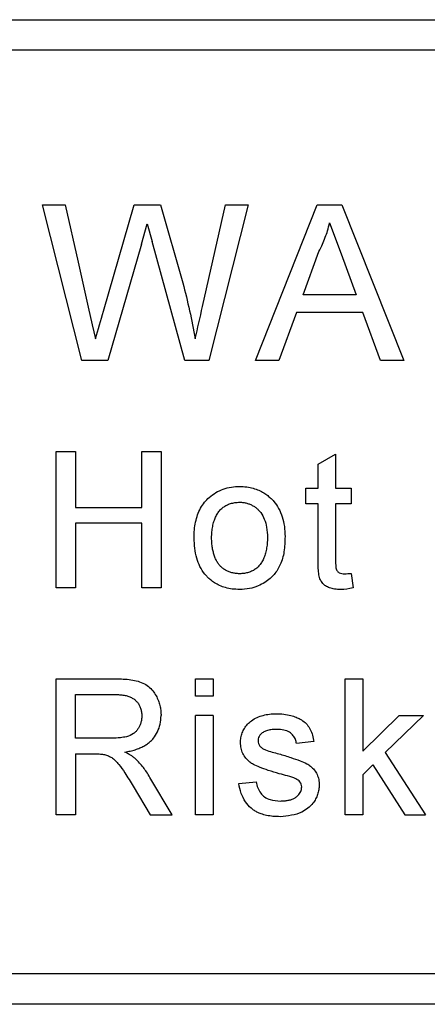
# Model space of a CAD drawing. Header units: millimetres. Extents: x 156812 to 157936, y 112087 to 113571.
# Tile 144 of 204: x 157797 to 157807, y 112824 to 112850. Entities that reach past the tile are written whole.
import ezdxf

# ---------------------------------------------------------------- set-up
doc = ezdxf.new("R2010")
doc.units = ezdxf.units.MM

msp = doc.modelspace()

# ---------------------------------------------------------------- linework, layer by layer
at = {"color": 7, "linetype": 'Continuous', "lineweight": 25}
for p, q in [((157771.864, 112849.89), (157825.831, 112849.89)), ((157798.35, 112840.89), (157797.315, 112844.999)), ((157797.315, 112844.999), (157797.914, 112844.999)), ((157798.923, 112842.194), (157799.735, 112844.999)), ((157799.735, 112844.999), (157800.432, 112844.999)), ((157800.432, 112844.999), (157801.019, 112842.94)), ((157801.536, 112842.312), (157802.143, 112844.999)), ((157802.742, 112844.999), (157801.706, 112840.89)), ((157802.143, 112844.999), (157802.742, 112844.999)), ((157802.93, 112840.89), (157804.561, 112844.999)), ((157804.561, 112844.999), (157805.215, 112844.999)), ((157805.215, 112844.999), (157806.846, 112840.89)), ((157799.926, 112843.964), (157800.081, 112844.503)), ((157800.081, 112844.503), (157800.21, 112844.03)), ((157804.888, 112844.525), (157805.19, 112843.708)), ((157799.926, 112843.964), (157799.036, 112840.89)), ((157801.069, 112840.89), (157800.21, 112844.03)), ((157804.187, 112842.628), (157804.607, 112843.766)), ((157805.19, 112843.708), (157805.589, 112842.628)), ((157805.589, 112842.628), (157804.187, 112842.628)), ((157804.012, 112842.154), (157803.545, 112840.89)), ((157805.764, 112842.154), (157804.012, 112842.154)), ((157806.232, 112840.89), (157805.764, 112842.154)), ((157799.036, 112840.89), (157798.35, 112840.89)), ((157801.706, 112840.89), (157801.069, 112840.89)), ((157803.545, 112840.89), (157802.93, 112840.89)), ((157806.846, 112840.89), (157806.232, 112840.89)), ((157797.677, 112834.89), (157797.677, 112838.485)), ((157797.677, 112838.485), (157798.184, 112838.485)), ((157798.184, 112838.485), (157798.184, 112837.01)), ((157799.936, 112837.01), (157799.936, 112838.485)), ((157799.936, 112838.485), (157800.443, 112838.485)), ((157800.443, 112838.485), (157800.443, 112834.89)), ((157804.584, 112838.157), (157805.045, 112838.419)), ((157805.045, 112838.419), (157805.045, 112837.517)), ((157804.584, 112837.517), (157804.584, 112838.157)), ((157804.261, 112837.517), (157804.584, 112837.517)), ((157804.261, 112837.102), (157804.261, 112837.517)), ((157805.045, 112837.517), (157805.46, 112837.517)), ((157805.46, 112837.517), (157805.46, 112837.102)), ((157798.184, 112837.01), (157799.936, 112837.01)), ((157804.584, 112837.102), (157804.261, 112837.102)), ((157804.584, 112835.628), (157804.584, 112837.102)), ((157805.46, 112837.102), (157805.045, 112837.102)), ((157805.045, 112837.102), (157805.045, 112835.611)), ((157799.936, 112836.595), (157798.184, 112836.595)), ((157798.184, 112836.595), (157798.184, 112834.89)), ((157799.936, 112834.89), (157799.936, 112836.595)), ((157805.46, 112835.27), (157805.506, 112834.883)), ((157798.184, 112834.89), (157797.677, 112834.89)), ((157800.443, 112834.89), (157799.936, 112834.89)), ((157797.677, 112828.89), (157797.677, 112832.485)), ((157797.677, 112832.485), (157799.238, 112832.485)), ((157801.353, 112832.024), (157801.353, 112832.485)), ((157801.353, 112832.485), (157801.814, 112832.485)), ((157801.814, 112832.485), (157801.814, 112832.024)), ((157805.301, 112828.89), (157805.301, 112832.485)), ((157805.301, 112832.485), (157805.762, 112832.485)), ((157805.762, 112832.485), (157805.762, 112830.578)), ((157798.184, 112832.07), (157799.256, 112832.07)), ((157798.184, 112830.918), (157798.184, 112832.07)), ((157801.814, 112832.024), (157801.353, 112832.024)), ((157801.353, 112828.89), (157801.353, 112831.517)), ((157801.814, 112831.517), (157801.353, 112831.517)), ((157801.814, 112831.517), (157801.814, 112828.89)), ((157805.762, 112830.578), (157806.726, 112831.517)), ((157807.368, 112831.517), (157806.358, 112830.535)), ((157806.726, 112831.517), (157807.368, 112831.517)), ((157799.147, 112830.918), (157798.184, 112830.918)), ((157804.476, 112830.826), (157804.015, 112830.78)), ((157798.184, 112830.503), (157798.704, 112830.503)), ((157798.184, 112830.503), (157798.184, 112828.89)), ((157806.358, 112830.535), (157807.414, 112828.89)), ((157805.762, 112829.953), (157806.026, 112830.211)), ((157806.026, 112830.211), (157806.875, 112828.89)), ((157800.738, 112828.89), (157800.148, 112829.882)), ((157805.762, 112829.953), (157805.762, 112828.89)), ((157799.709, 112829.649), (157800.157, 112828.89)), ((157802.493, 112829.719), (157802.954, 112829.765)), ((157798.184, 112828.89), (157797.677, 112828.89)), ((157800.157, 112828.89), (157800.738, 112828.89)), ((157801.814, 112828.89), (157801.353, 112828.89)), ((157805.762, 112828.89), (157805.301, 112828.89)), ((157806.875, 112828.89), (157807.414, 112828.89)), ((157825.831, 112823.89), (157771.864, 112823.89))]:
    msp.add_line(p, q, dxfattribs=at)
at = {"color": 7, "linetype": 'Continuous', "lineweight": 25, "flags": 128}
for points in [[(157771.836, 112849.09), (157802.057, 112849.09), (157825.803, 112849.09)], [(157797.914, 112844.999), (157798.255, 112843.486), (157798.524, 112842.296)], [(157798.524, 112842.296), (157798.629, 112841.83), (157798.711, 112841.464)], [(157825.803, 112824.69), (157795.581, 112824.69), (157771.836, 112824.69)]]:
    msp.add_lwpolyline(points, dxfattribs=at)
at = {"color": 7, "linetype": 'Continuous', "lineweight": 25}
for points, knots in [([(157804.607, 112843.766), (157804.64, 112843.832), (157804.7, 112843.955), (157804.776, 112844.14), (157804.838, 112844.327), (157804.871, 112844.456), (157804.888, 112844.525)], [0, 0, 0, 0, 0.2711174, 0.5090759, 0.7367997, 1, 1, 1, 1]), ([(157801.019, 112842.94), (157801.081, 112842.696), (157801.141, 112842.451), (157801.25, 112841.959), (157801.299, 112841.712), (157801.345, 112841.464)], [0, 0, 0, 0, 0.5, 0.5, 1, 1, 1, 1]), ([(157801.71, 112837.274), (157801.767, 112837.321), (157801.824, 112837.366), (157801.95, 112837.439), (157802.083, 112837.5), (157802.225, 112837.536), (157802.369, 112837.559), (157802.442, 112837.562), (157802.515, 112837.563)], [0, 0, 0, 0, 0.25, 0.25, 0.5, 0.75, 0.75, 1, 1, 1, 1]), ([(157802.515, 112837.563), (157802.578, 112837.561), (157802.699, 112837.557), (157802.87, 112837.522), (157803.02, 112837.468), (157803.149, 112837.401), (157803.256, 112837.326), (157803.343, 112837.249), (157803.445, 112837.141), (157803.553, 112836.983), (157803.648, 112836.759), (157803.704, 112836.507), (157803.709, 112836.331), (157803.712, 112836.24)], [0, 0, 0, 0, 0.093633, 0.180094, 0.259293, 0.331302, 0.396305, 0.453807, 0.504324, 0.617651, 0.737565, 0.865142, 1, 1, 1, 1]), ([(157801.315, 112836.203), (157801.317, 112836.275), (157801.32, 112836.416), (157801.349, 112836.621), (157801.402, 112836.815), (157801.48, 112836.991), (157801.58, 112837.148), (157801.668, 112837.233), (157801.71, 112837.274)], [0, 0, 0, 0, 0.182303, 0.35865, 0.528115, 0.690909, 0.848518, 1, 1, 1, 1]), ([(157801.776, 112836.205), (157801.778, 112836.258), (157801.782, 112836.361), (157801.803, 112836.507), (157801.835, 112836.639), (157801.879, 112836.756), (157801.934, 112836.858), (157802.002, 112836.945), (157802.082, 112837.017), (157802.174, 112837.074), (157802.278, 112837.115), (157802.392, 112837.141), (157802.473, 112837.146), (157802.515, 112837.148)], [0, 0, 0, 0, 0.118725, 0.227308, 0.326681, 0.418062, 0.503008, 0.583453, 0.661668, 0.740114, 0.821234, 0.907241, 1, 1, 1, 1]), ([(157802.515, 112837.148), (157802.547, 112837.147), (157802.61, 112837.143), (157802.702, 112837.124), (157802.788, 112837.096), (157802.868, 112837.056), (157802.942, 112837.006), (157803.01, 112836.945), (157803.095, 112836.85), (157803.179, 112836.697), (157803.237, 112836.473), (157803.246, 112836.308), (157803.251, 112836.219)], [0, 0, 0, 0, 0.07289, 0.142568, 0.210077, 0.276567, 0.343236, 0.411277, 0.481809, 0.628747, 0.79895, 1, 1, 1, 1]), ([(157802.515, 112834.844), (157802.449, 112834.846), (157802.323, 112834.85), (157802.146, 112834.887), (157801.99, 112834.943), (157801.859, 112835.014), (157801.752, 112835.092), (157801.666, 112835.17), (157801.514, 112835.34), (157801.344, 112835.684), (157801.325, 112836.022), (157801.315, 112836.203)], [0, 0, 0, 0, 0.096173, 0.184433, 0.264759, 0.337225, 0.401839, 0.458564, 0.50737, 0.73554, 1, 1, 1, 1]), ([(157802.515, 112835.258), (157802.479, 112835.26), (157802.41, 112835.264), (157802.311, 112835.283), (157802.22, 112835.313), (157802.138, 112835.354), (157802.063, 112835.406), (157801.997, 112835.469), (157801.94, 112835.542), (157801.891, 112835.627), (157801.851, 112835.722), (157801.82, 112835.827), (157801.796, 112835.944), (157801.781, 112836.071), (157801.778, 112836.159), (157801.776, 112836.205)], [0, 0, 0, 0, 0.078837, 0.152666, 0.22257, 0.28982, 0.355839, 0.422133, 0.490187, 0.561376, 0.636906, 0.717787, 0.804844, 0.898739, 1, 1, 1, 1]), ([(157803.712, 112836.24), (157803.709, 112836.106), (157803.702, 112835.854), (157803.607, 112835.507), (157803.464, 112835.274), (157803.315, 112835.125), (157803.175, 112835.022), (157802.993, 112834.928), (157802.769, 112834.856), (157802.603, 112834.848), (157802.515, 112834.844)], [0, 0, 0, 0, 0.192252, 0.362769, 0.510737, 0.580441, 0.66407, 0.761652, 0.873813, 1, 1, 1, 1]), ([(157803.251, 112836.219), (157803.249, 112836.164), (157803.245, 112836.059), (157803.224, 112835.91), (157803.192, 112835.776), (157803.149, 112835.656), (157803.093, 112835.552), (157803.026, 112835.464), (157802.946, 112835.39), (157802.855, 112835.333), (157802.751, 112835.292), (157802.637, 112835.265), (157802.557, 112835.261), (157802.515, 112835.258)], [0, 0, 0, 0, 0.120055, 0.229769, 0.330043, 0.422056, 0.507331, 0.587772, 0.665642, 0.743425, 0.823617, 0.908498, 1, 1, 1, 1]), ([(157805.181, 112834.844), (157805.127, 112834.845), (157805.027, 112834.848), (157804.892, 112834.88), (157804.788, 112834.932), (157804.717, 112834.992), (157804.672, 112835.047), (157804.641, 112835.101), (157804.618, 112835.16), (157804.606, 112835.233), (157804.594, 112835.316), (157804.589, 112835.411), (157804.584, 112835.516), (157804.584, 112835.589), (157804.584, 112835.628)], [0, 0, 0, 0, 0.138652, 0.257041, 0.355384, 0.434691, 0.493968, 0.539248, 0.593359, 0.656866, 0.729053, 0.810532, 0.900779, 1, 1, 1, 1]), ([(157805.045, 112835.611), (157805.045, 112835.556), (157805.046, 112835.465), (157805.068, 112835.344), (157805.155, 112835.267), (157805.231, 112835.262), (157805.279, 112835.258)], [0, 0, 0, 0, 0.3405962, 0.5499826, 0.7189854, 1, 1, 1, 1]), ([(157799.238, 112832.485), (157799.308, 112832.485), (157799.445, 112832.483), (157799.645, 112832.462), (157799.834, 112832.428), (157800.003, 112832.36), (157800.145, 112832.261), (157800.25, 112832.138), (157800.33, 112832.009), (157800.385, 112831.878), (157800.422, 112831.752), (157800.44, 112831.631), (157800.442, 112831.553), (157800.443, 112831.516)], [0, 0, 0, 0, 0.118914, 0.232319, 0.339958, 0.442014, 0.538058, 0.629317, 0.714282, 0.794212, 0.868498, 0.936982, 1, 1, 1, 1]), ([(157799.256, 112832.07), (157799.298, 112832.069), (157799.378, 112832.066), (157799.492, 112832.049), (157799.593, 112832.02), (157799.682, 112831.98), (157799.758, 112831.929), (157799.821, 112831.866), (157799.87, 112831.791), (157799.906, 112831.705), (157799.929, 112831.609), (157799.934, 112831.541), (157799.936, 112831.505)], [0, 0, 0, 0, 0.125737, 0.239854, 0.34382, 0.439568, 0.529565, 0.616768, 0.704415, 0.795697, 0.893452, 1, 1, 1, 1]), ([(157799.936, 112831.505), (157799.934, 112831.472), (157799.93, 112831.407), (157799.91, 112831.316), (157799.88, 112831.233), (157799.837, 112831.159), (157799.784, 112831.094), (157799.69, 112831.012), (157799.546, 112830.952), (157799.351, 112830.924), (157799.222, 112830.92), (157799.147, 112830.918)], [0, 0, 0, 0, 0.089036, 0.17169, 0.249498, 0.324295, 0.398144, 0.473182, 0.655758, 0.801573, 1, 1, 1, 1]), ([(157799.49, 112830.549), (157799.537, 112830.558), (157799.63, 112830.575), (157799.761, 112830.611), (157799.881, 112830.655), (157799.989, 112830.707), (157800.085, 112830.767), (157800.169, 112830.835), (157800.265, 112830.936), (157800.358, 112831.084), (157800.428, 112831.291), (157800.438, 112831.439), (157800.443, 112831.516)], [0, 0, 0, 0, 0.097189, 0.18788, 0.272641, 0.352168, 0.427301, 0.499037, 0.568518, 0.704276, 0.845651, 1, 1, 1, 1]), ([(157802.828, 112831.379), (157802.875, 112831.411), (157802.923, 112831.441), (157803.027, 112831.487), (157803.081, 112831.504), (157803.191, 112831.534), (157803.246, 112831.545), (157803.358, 112831.56), (157803.415, 112831.562), (157803.471, 112831.563)], [0, 0, 0, 0, 0.25, 0.25, 0.5, 0.5, 0.75, 0.75, 1, 1, 1, 1]), ([(157803.471, 112831.563), (157803.543, 112831.561), (157803.674, 112831.557), (157803.853, 112831.523), (157803.996, 112831.476), (157804.103, 112831.426), (157804.203, 112831.366), (157804.3, 112831.278), (157804.386, 112831.148), (157804.444, 112830.993), (157804.465, 112830.883), (157804.476, 112830.826)], [0, 0, 0, 0, 0.15367, 0.284533, 0.392401, 0.477569, 0.540062, 0.645314, 0.756652, 0.874925, 1, 1, 1, 1]), ([(157802.539, 112830.801), (157802.541, 112830.844), (157802.545, 112830.93), (157802.581, 112831.058), (157802.64, 112831.178), (157802.721, 112831.291), (157802.792, 112831.349), (157802.828, 112831.379)], [0, 0, 0, 0, 0.191391, 0.386952, 0.587383, 0.791858, 1, 1, 1, 1]), ([(157803.505, 112831.148), (157803.461, 112831.148), (157803.376, 112831.146), (157803.256, 112831.125), (157803.155, 112831.089), (157803.079, 112831.031), (157803.029, 112830.968), (157803.004, 112830.905), (157803.002, 112830.866), (157803, 112830.848)], [0, 0, 0, 0, 0.2052373, 0.3898206, 0.5531642, 0.6954001, 0.8188043, 0.9194307, 1, 1, 1, 1]), ([(157804.015, 112830.78), (157804.008, 112830.813), (157803.993, 112830.886), (157803.933, 112830.993), (157803.826, 112831.085), (157803.676, 112831.143), (157803.564, 112831.146), (157803.505, 112831.148)], [0, 0, 0, 0, 0.146896, 0.320062, 0.519619, 0.745983, 1, 1, 1, 1]), ([(157803.562, 112829.979), (157803.465, 112830.008), (157803.29, 112830.059), (157803.062, 112830.139), (157802.897, 112830.208), (157802.773, 112830.289), (157802.675, 112830.386), (157802.597, 112830.513), (157802.547, 112830.654), (157802.542, 112830.752), (157802.539, 112830.801)], [0, 0, 0, 0, 0.213371, 0.382383, 0.507261, 0.587452, 0.690639, 0.794051, 0.897108, 1, 1, 1, 1]), ([(157803, 112830.848), (157803.001, 112830.823), (157803.004, 112830.798), (157803.021, 112830.752), (157803.034, 112830.731), (157803.049, 112830.71)], [0, 0, 0, 0, 0.5, 0.5, 1, 1, 1, 1]), ([(157803.049, 112830.71), (157803.069, 112830.687), (157803.091, 112830.664), (157803.143, 112830.63), (157803.172, 112830.618), (157803.201, 112830.605)], [0, 0, 0, 0, 0.5, 0.5, 1, 1, 1, 1]), ([(157798.704, 112830.503), (157798.751, 112830.503), (157798.834, 112830.503), (157798.917, 112830.491), (157798.954, 112830.486)], [0, 0, 0, 0, 0.560469, 1, 1, 1, 1]), ([(157798.954, 112830.486), (157798.989, 112830.474), (157799.054, 112830.452), (157799.151, 112830.402), (157799.242, 112830.325), (157799.36, 112830.193), (157799.515, 112829.963), (157799.636, 112829.768), (157799.709, 112829.649)], [0, 0, 0, 0, 0.097594, 0.178671, 0.28089, 0.404371, 0.637449, 1, 1, 1, 1]), ([(157799.769, 112830.372), (157799.747, 112830.391), (157799.704, 112830.426), (157799.639, 112830.47), (157799.568, 112830.509), (157799.518, 112830.534), (157799.49, 112830.549)], [0, 0, 0, 0, 0.2642283, 0.4996053, 0.7071993, 1, 1, 1, 1]), ([(157803.549, 112830.504), (157803.656, 112830.472), (157803.846, 112830.415), (157804.092, 112830.328), (157804.27, 112830.26), (157804.393, 112830.174), (157804.488, 112830.081), (157804.564, 112829.96), (157804.608, 112829.823), (157804.612, 112829.727), (157804.614, 112829.679)], [0, 0, 0, 0, 0.227364, 0.405514, 0.534328, 0.614218, 0.709243, 0.804854, 0.901891, 1, 1, 1, 1]), ([(157800.148, 112829.882), (157800.119, 112829.93), (157800.065, 112830.019), (157799.976, 112830.146), (157799.88, 112830.263), (157799.806, 112830.336), (157799.769, 112830.372)], [0, 0, 0, 0, 0.269357, 0.500169, 0.750062, 1, 1, 1, 1]), ([(157803.995, 112829.845), (157803.926, 112829.876), (157803.854, 112829.898), (157803.709, 112829.941), (157803.635, 112829.96), (157803.562, 112829.979)], [0, 0, 0, 0, 0.5, 0.5, 1, 1, 1, 1]), ([(157803.585, 112828.844), (157803.521, 112828.845), (157803.401, 112828.848), (157803.235, 112828.874), (157803.093, 112828.913), (157802.977, 112828.96), (157802.889, 112829.014), (157802.781, 112829.098), (157802.659, 112829.24), (157802.546, 112829.463), (157802.511, 112829.632), (157802.493, 112829.719)], [0, 0, 0, 0, 0.122468, 0.23068, 0.324921, 0.405401, 0.471236, 0.522807, 0.669204, 0.828351, 1, 1, 1, 1]), ([(157802.954, 112829.765), (157802.965, 112829.71), (157802.985, 112829.604), (157803.063, 112829.466), (157803.175, 112829.358), (157803.352, 112829.271), (157803.498, 112829.263), (157803.59, 112829.258)], [0, 0, 0, 0, 0.185268, 0.357905, 0.51797, 0.697592, 1, 1, 1, 1]), ([(157804.614, 112829.679), (157804.612, 112829.637), (157804.608, 112829.553), (157804.575, 112829.429), (157804.523, 112829.309), (157804.408, 112829.13), (157804.107, 112828.895), (157803.783, 112828.863), (157803.585, 112828.844)], [0, 0, 0, 0, 0.084572, 0.171124, 0.259288, 0.349672, 0.60305, 1, 1, 1, 1]), ([(157803.59, 112829.258), (157803.625, 112829.259), (157803.694, 112829.26), (157803.793, 112829.274), (157803.883, 112829.297), (157803.961, 112829.332), (157804.026, 112829.377), (157804.077, 112829.429), (157804.115, 112829.482), (157804.14, 112829.535), (157804.15, 112829.586), (157804.152, 112829.617), (157804.153, 112829.632)], [0, 0, 0, 0, 0.141251, 0.273308, 0.396079, 0.50997, 0.613998, 0.709522, 0.796639, 0.873705, 0.94112, 1, 1, 1, 1]), ([(157804.153, 112829.632), (157804.152, 112829.656), (157804.15, 112829.679), (157804.134, 112829.723), (157804.121, 112829.743), (157804.077, 112829.798), (157804.037, 112829.823), (157803.995, 112829.845)], [0, 0, 0, 0, 0.25, 0.25, 0.5, 0.5, 1, 1, 1, 1])]:
    msp.add_open_spline(points, degree=3, knots=knots, dxfattribs=at)
for points in [[(157798.711, 112841.464), (157798.783, 112841.707), (157798.851, 112841.951), (157798.923, 112842.194)], [(157801.345, 112841.464), (157801.409, 112841.747), (157801.472, 112842.03), (157801.536, 112842.312)], [(157805.279, 112835.258), (157805.339, 112835.259), (157805.4, 112835.264), (157805.46, 112835.27)], [(157805.506, 112834.883), (157805.399, 112834.861), (157805.29, 112834.845), (157805.181, 112834.844)], [(157803.201, 112830.605), (157803.315, 112830.565), (157803.433, 112830.536), (157803.549, 112830.504)]]:
    msp.add_open_spline(points, degree=3, dxfattribs=at)

doc.saveas('drawing.dxf')
